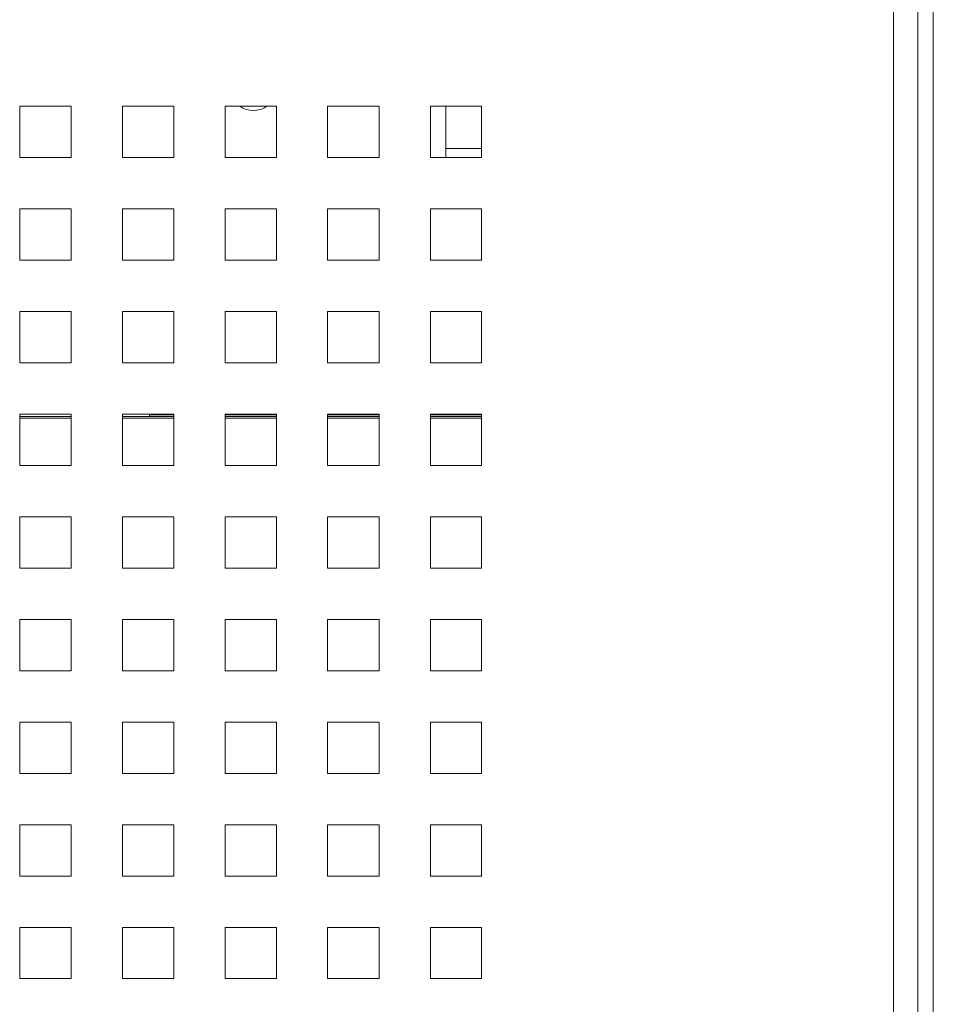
# Model space of a CAD drawing. Header units: inches. Extents: x 1 to 109, y 1 to 85.
# Tile 15 of 256: x 59.44 to 62.41, y 17.97 to 21.17. Entities that reach past the tile are written whole.
import ezdxf

# ---------------------------------------------------------------- set-up
doc = ezdxf.new("R2010")
doc.units = ezdxf.units.IN
doc.header["$MEASUREMENT"] = 0

msp = doc.modelspace()

# ---------------------------------------------------------------- linework, layer by layer
at = {"color": 7, "linetype": 'Continuous', "lineweight": 15, "ltscale": 5}
for p, q in [((62.3554, 24.3069), (62.3554, 11.0777)), ((62.2765, 11.0777), (62.2765, 24.2902)), ((62.4052, 11.0902), (62.4052, 24.2954)), ((59.6054, 20.8902), (59.4387, 20.8902)), ((59.4387, 20.8902), (59.4387, 20.7235)), ((59.6054, 20.7235), (59.6054, 20.8902)), ((59.9387, 20.8902), (59.7721, 20.8902)), ((59.7721, 20.8902), (59.7721, 20.7235)), ((59.9387, 20.7235), (59.9387, 20.8902)), ((60.2721, 20.8902), (60.1054, 20.8902)), ((60.1054, 20.8902), (60.1054, 20.7235)), ((60.2721, 20.7235), (60.2721, 20.8902)), ((60.6054, 20.8902), (60.4387, 20.8902)), ((60.4387, 20.8902), (60.4387, 20.7235)), ((60.6054, 20.7235), (60.6054, 20.8902)), ((60.9387, 20.8902), (60.7721, 20.8902)), ((60.7721, 20.8902), (60.7721, 20.7235)), ((60.8223, 20.7235), (60.8223, 20.8902)), ((60.9387, 20.7235), (60.9387, 20.8902)), ((59.4387, 20.7235), (59.6054, 20.7235)), ((59.7721, 20.7235), (59.9387, 20.7235)), ((60.1054, 20.7235), (60.2721, 20.7235)), ((60.4387, 20.7235), (60.6054, 20.7235)), ((60.7721, 20.7235), (60.9387, 20.7235)), ((60.9387, 20.7527), (60.8223, 20.7527)), ((59.6054, 20.5569), (59.4387, 20.5569)), ((59.4387, 20.5569), (59.4387, 20.3902)), ((59.6054, 20.3902), (59.6054, 20.5569)), ((59.9387, 20.5569), (59.7721, 20.5569)), ((59.7721, 20.5569), (59.7721, 20.3902)), ((59.9387, 20.3902), (59.9387, 20.5569)), ((60.2721, 20.5569), (60.1054, 20.5569)), ((60.1054, 20.5569), (60.1054, 20.3902)), ((60.2721, 20.3902), (60.2721, 20.5569)), ((60.6054, 20.5569), (60.4387, 20.5569)), ((60.4387, 20.5569), (60.4387, 20.3902)), ((60.6054, 20.3902), (60.6054, 20.5569)), ((60.9387, 20.5569), (60.7721, 20.5569)), ((60.7721, 20.5569), (60.7721, 20.3902)), ((60.9387, 20.3902), (60.9387, 20.5569)), ((59.4387, 20.3902), (59.6054, 20.3902)), ((59.7721, 20.3902), (59.9387, 20.3902)), ((60.1054, 20.3902), (60.2721, 20.3902)), ((60.4387, 20.3902), (60.6054, 20.3902)), ((60.7721, 20.3902), (60.9387, 20.3902)), ((59.6054, 20.2235), (59.4387, 20.2235)), ((59.4387, 20.2235), (59.4387, 20.0569)), ((59.6054, 20.0569), (59.6054, 20.2235)), ((59.9387, 20.2235), (59.7721, 20.2235)), ((59.7721, 20.2235), (59.7721, 20.0569)), ((59.9387, 20.0569), (59.9387, 20.2235)), ((60.2721, 20.2235), (60.1054, 20.2235)), ((60.1054, 20.2235), (60.1054, 20.0569)), ((60.2721, 20.0569), (60.2721, 20.2235)), ((60.6054, 20.2235), (60.4387, 20.2235)), ((60.4387, 20.2235), (60.4387, 20.0569)), ((60.6054, 20.0569), (60.6054, 20.2235)), ((60.9387, 20.2235), (60.7721, 20.2235)), ((60.7721, 20.2235), (60.7721, 20.0569)), ((60.9387, 20.0569), (60.9387, 20.2235)), ((59.4387, 20.0569), (59.6054, 20.0569)), ((59.7721, 20.0569), (59.9387, 20.0569)), ((60.1054, 20.0569), (60.2721, 20.0569)), ((60.4387, 20.0569), (60.6054, 20.0569)), ((60.7721, 20.0569), (60.9387, 20.0569)), ((59.6054, 19.8902), (59.4387, 19.8902)), ((59.4387, 19.8902), (59.4387, 19.7235)), ((59.6054, 19.8829), (59.4387, 19.8829)), ((59.6054, 19.8774), (59.4387, 19.8774)), ((59.6054, 19.7235), (59.6054, 19.8902)), ((59.9387, 19.8902), (59.7721, 19.8902)), ((59.7721, 19.8902), (59.7721, 19.7235)), ((59.9387, 19.8829), (59.7721, 19.8829)), ((59.9387, 19.8774), (59.7721, 19.8774)), ((59.8598, 19.8829), (59.8598, 19.8879)), ((59.9387, 19.8879), (59.8598, 19.8879)), ((59.9387, 19.7235), (59.9387, 19.8902)), ((60.2721, 19.8902), (60.1054, 19.8902)), ((60.1054, 19.8902), (60.1054, 19.7235)), ((60.2721, 19.8879), (60.1054, 19.8879)), ((60.2721, 19.8829), (60.1054, 19.8829)), ((60.2721, 19.8774), (60.1054, 19.8774)), ((60.2721, 19.7235), (60.2721, 19.8902)), ((60.6054, 19.8902), (60.4387, 19.8902)), ((60.4387, 19.8902), (60.4387, 19.7235)), ((60.6054, 19.8879), (60.4387, 19.8879)), ((60.6054, 19.8829), (60.4387, 19.8829)), ((60.6054, 19.8774), (60.4387, 19.8774)), ((60.6054, 19.7235), (60.6054, 19.8902)), ((60.9387, 19.8902), (60.7721, 19.8902)), ((60.7721, 19.8902), (60.7721, 19.7235)), ((60.9387, 19.8879), (60.7721, 19.8879)), ((60.9387, 19.8829), (60.7721, 19.8829)), ((60.9387, 19.8774), (60.7721, 19.8774)), ((60.9387, 19.7235), (60.9387, 19.8902)), ((59.4387, 19.7235), (59.6054, 19.7235)), ((59.7721, 19.7235), (59.9387, 19.7235)), ((60.1054, 19.7235), (60.2721, 19.7235)), ((60.4387, 19.7235), (60.6054, 19.7235)), ((60.7721, 19.7235), (60.9387, 19.7235)), ((59.6054, 19.5569), (59.4387, 19.5569)), ((59.4387, 19.5569), (59.4387, 19.3902)), ((59.6054, 19.3902), (59.6054, 19.5569)), ((59.9387, 19.5569), (59.7721, 19.5569)), ((59.7721, 19.5569), (59.7721, 19.3902)), ((59.9387, 19.3902), (59.9387, 19.5569)), ((60.2721, 19.5569), (60.1054, 19.5569)), ((60.1054, 19.5569), (60.1054, 19.3902)), ((60.2721, 19.3902), (60.2721, 19.5569)), ((60.6054, 19.5569), (60.4387, 19.5569)), ((60.4387, 19.5569), (60.4387, 19.3902)), ((60.6054, 19.3902), (60.6054, 19.5569)), ((60.9387, 19.5569), (60.7721, 19.5569)), ((60.7721, 19.5569), (60.7721, 19.3902)), ((60.9387, 19.3902), (60.9387, 19.5569)), ((59.4387, 19.3902), (59.6054, 19.3902)), ((59.7721, 19.3902), (59.9387, 19.3902)), ((60.1054, 19.3902), (60.2721, 19.3902)), ((60.4387, 19.3902), (60.6054, 19.3902)), ((60.7721, 19.3902), (60.9387, 19.3902)), ((59.6054, 19.2235), (59.4387, 19.2235)), ((59.4387, 19.2235), (59.4387, 19.0569)), ((59.6054, 19.0569), (59.6054, 19.2235)), ((59.9387, 19.2235), (59.7721, 19.2235)), ((59.7721, 19.2235), (59.7721, 19.0569)), ((59.9387, 19.0569), (59.9387, 19.2235)), ((60.2721, 19.2235), (60.1054, 19.2235)), ((60.1054, 19.2235), (60.1054, 19.0569)), ((60.2721, 19.0569), (60.2721, 19.2235)), ((60.6054, 19.2235), (60.4387, 19.2235)), ((60.4387, 19.2235), (60.4387, 19.0569)), ((60.6054, 19.0569), (60.6054, 19.2235)), ((60.9387, 19.2235), (60.7721, 19.2235)), ((60.7721, 19.2235), (60.7721, 19.0569)), ((60.9387, 19.0569), (60.9387, 19.2235)), ((59.4387, 19.0569), (59.6054, 19.0569)), ((59.7721, 19.0569), (59.9387, 19.0569)), ((60.1054, 19.0569), (60.2721, 19.0569)), ((60.4387, 19.0569), (60.6054, 19.0569)), ((60.7721, 19.0569), (60.9387, 19.0569)), ((59.6054, 18.8902), (59.4387, 18.8902)), ((59.4387, 18.8902), (59.4387, 18.7235)), ((59.6054, 18.7235), (59.6054, 18.8902)), ((59.9387, 18.8902), (59.7721, 18.8902)), ((59.7721, 18.8902), (59.7721, 18.7235)), ((59.9387, 18.7235), (59.9387, 18.8902)), ((60.2721, 18.8902), (60.1054, 18.8902)), ((60.1054, 18.8902), (60.1054, 18.7235)), ((60.2721, 18.7235), (60.2721, 18.8902)), ((60.6054, 18.8902), (60.4387, 18.8902)), ((60.4387, 18.8902), (60.4387, 18.7235)), ((60.6054, 18.7235), (60.6054, 18.8902)), ((60.9387, 18.8902), (60.7721, 18.8902)), ((60.7721, 18.8902), (60.7721, 18.7235)), ((60.9387, 18.7235), (60.9387, 18.8902)), ((59.4387, 18.7235), (59.6054, 18.7235)), ((59.7721, 18.7235), (59.9387, 18.7235)), ((60.1054, 18.7235), (60.2721, 18.7235)), ((60.4387, 18.7235), (60.6054, 18.7235)), ((60.7721, 18.7235), (60.9387, 18.7235)), ((59.6054, 18.5569), (59.4387, 18.5569)), ((59.4387, 18.5569), (59.4387, 18.3902)), ((59.6054, 18.3902), (59.6054, 18.5569)), ((59.9387, 18.5569), (59.7721, 18.5569)), ((59.7721, 18.5569), (59.7721, 18.3902)), ((59.9387, 18.3902), (59.9387, 18.5569)), ((60.2721, 18.5569), (60.1054, 18.5569)), ((60.1054, 18.5569), (60.1054, 18.3902)), ((60.2721, 18.3902), (60.2721, 18.5569)), ((60.6054, 18.5569), (60.4387, 18.5569)), ((60.4387, 18.5569), (60.4387, 18.3902)), ((60.6054, 18.3902), (60.6054, 18.5569)), ((60.9387, 18.5569), (60.7721, 18.5569)), ((60.7721, 18.5569), (60.7721, 18.3902)), ((60.9387, 18.3902), (60.9387, 18.5569)), ((59.4387, 18.3902), (59.6054, 18.3902)), ((59.7721, 18.3902), (59.9387, 18.3902)), ((60.1054, 18.3902), (60.2721, 18.3902)), ((60.4387, 18.3902), (60.6054, 18.3902)), ((60.7721, 18.3902), (60.9387, 18.3902)), ((59.6054, 18.2235), (59.4387, 18.2235)), ((59.4387, 18.2235), (59.4387, 18.0569)), ((59.6054, 18.0569), (59.6054, 18.2235)), ((59.9387, 18.2235), (59.7721, 18.2235)), ((59.7721, 18.2235), (59.7721, 18.0569)), ((59.9387, 18.0569), (59.9387, 18.2235)), ((60.2721, 18.2235), (60.1054, 18.2235)), ((60.1054, 18.2235), (60.1054, 18.0569)), ((60.2721, 18.0569), (60.2721, 18.2235)), ((60.6054, 18.2235), (60.4387, 18.2235)), ((60.4387, 18.2235), (60.4387, 18.0569)), ((60.6054, 18.0569), (60.6054, 18.2235)), ((60.9387, 18.2235), (60.7721, 18.2235)), ((60.7721, 18.2235), (60.7721, 18.0569)), ((60.9387, 18.0569), (60.9387, 18.2235)), ((59.4387, 18.0569), (59.6054, 18.0569)), ((59.7721, 18.0569), (59.9387, 18.0569)), ((60.1054, 18.0569), (60.2721, 18.0569)), ((60.4387, 18.0569), (60.6054, 18.0569)), ((60.7721, 18.0569), (60.9387, 18.0569))]:
    msp.add_line(p, q, dxfattribs=at)
at = {"color": 7, "linetype": 'Continuous', "lineweight": 15, "ltscale": 25}
msp.add_arc((60.1973, 20.9548), 0.0783, 235.5153, 304.4847, dxfattribs=at)

doc.saveas('drawing.dxf')
